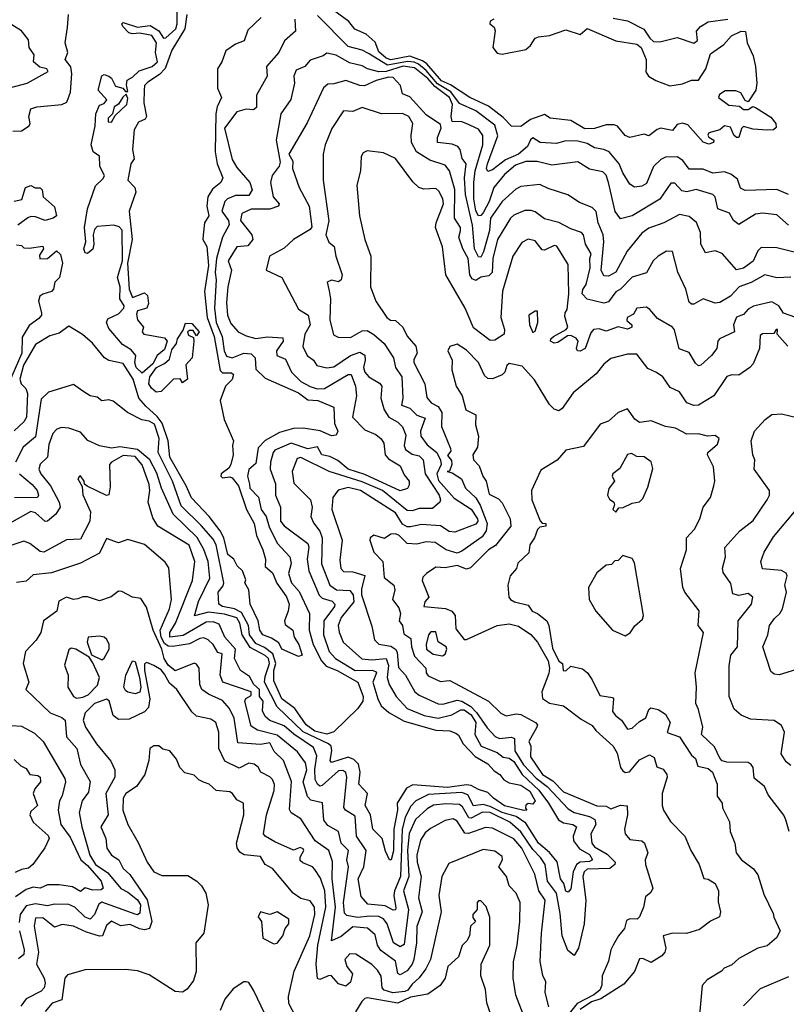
# Model space of a CAD drawing. Extents: x 1995148 to 2088947, y 769131 to 906009.
# Tile 185 of 256: x 2030708 to 2033946, y 803735 to 807893. Entities that reach past the tile are written whole.
import ezdxf

# ---------------------------------------------------------------- set-up
doc = ezdxf.new("R2010")
doc.units = 0

msp = doc.modelspace()

# ---------------------------------------------------------------- linework, layer by layer
at = {"layer": '0CON05XD'}
for points in [[(2032710, 807895), (2032695, 807887.5), (2032693.8, 807875), (2032711.7, 807861.7), (2032715.4, 807845.4), (2032706.3, 807776.3), (2032725, 807752), (2032745, 807747.8), (2032845, 807767.1), (2032865.8, 807784.2), (2032885.5, 807814.5), (2032898.9, 807821.1), (2032945, 807826.2), (2033015, 807850.6), (2033075, 807830.9), (2033105, 807855.6), (2033225, 807804.3), (2033315, 807790), (2033332, 807775), (2033354.4, 807725), (2033354.2, 807694.2), (2033352.7, 807672.7), (2033364, 807655), (2033395, 807636), (2033453.2, 807613.2), (2033507.1, 807622.9), (2033545, 807638), (2033575, 807637.5), (2033605.8, 807685), (2033625, 807748.8), (2033681.7, 807788.3), (2033714, 807825), (2033755, 807844), (2033773.3, 807843.3), (2033780, 807795), (2033805, 807740), (2033815.8, 807695), (2033821.4, 807625), (2033817.5, 807595), (2033785, 807546.7), (2033771.9, 807551.9), (2033753.6, 807583.6), (2033732.9, 807592.9), (2033687.2, 807592.8), (2033663.3, 807576.7), (2033659.2, 807565), (2033702.7, 807532.7), (2033747.5, 807527.5), (2033765, 807513.3), (2033785, 807513.8), (2033803.8, 807526.2), (2033815, 807522), (2033880.8, 807480.8), (2033901.6, 807455), (2033902.1, 807437.9), (2033892.1, 807427.9), (2033865, 807426), (2033805, 807430.9), (2033765, 807442.5), (2033756.1, 807433.9), (2033745, 807396.2), (2033735, 807396.2), (2033723.3, 807405), (2033709.3, 807439.3), (2033685, 807444.4), (2033665, 807428), (2033618.8, 807415), (2033614, 807405), (2033617.7, 807397.7), (2033640, 807385), (2033637.5, 807375), (2033618, 807368), (2033595, 807376), (2033529, 807449), (2033506.7, 807456.7), (2033485, 807450.9), (2033465, 807424.6), (2033415, 807434.4), (2033400.2, 807429.8), (2033365, 807402.5), (2033345, 807410), (2033285, 807396.2), (2033265, 807404), (2033233.1, 807443.1), (2033219.1, 807449.1), (2033185, 807449.4), (2033135, 807433.3), (2033095, 807432.9), (2033035, 807466.9), (2032947.7, 807477.7), (2032925, 807492.5), (2032865, 807472), (2032825, 807442.5), (2032785, 807444), (2032750.4, 807480.4), (2032687.7, 807527.7), (2032609.1, 807565), (2032528, 807618), (2032489.3, 807635), (2032427.1, 807707.1), (2032409.6, 807719.6), (2032355, 807738.6), (2032275, 807724.3), (2032255, 807730.8), (2032225, 807756.7), (2032208.9, 807798.9), (2032171.6, 807831.6), (2032122.8, 807852.8), (2032097.8, 807885), (2031965, 807984)], [(2030678.3, 807421.7), (2030715, 807424.3), (2030747.5, 807445), (2030752.5, 807455), (2030746.2, 807485), (2030755, 807516.7), (2030780, 807525), (2030885.7, 807534.3), (2030907.6, 807545), (2030922.7, 807587.3), (2030928.1, 807665), (2030923.5, 807693.5), (2030900, 807725), (2030911.8, 807755), (2030899.8, 807795), (2030909.6, 807860.4), (2030914.3, 807915)], [(2031727.1, 807902.9), (2031671.6, 807848.4), (2031655.6, 807804.4), (2031620, 807790), (2031578.8, 807761.2), (2031562, 807715), (2031543.1, 807685), (2031543.5, 807603.5), (2031560, 807565), (2031541.4, 807525), (2031535.6, 807495), (2031533.1, 807335), (2031542.3, 807285), (2031565.5, 807225), (2031556.9, 807205), (2031522.8, 807177.2), (2031502.7, 807145), (2031498.7, 807105), (2031506.5, 807065), (2031488.9, 807035), (2031482.7, 806982.7), (2031481.9, 806965), (2031498.6, 806935), (2031505.2, 806855), (2031488.4, 806745), (2031499.5, 806635), (2031528.7, 806555), (2031555, 806411.8), (2031565, 806401.6), (2031601.9, 806401.9), (2031611.2, 806395), (2031605.9, 806374.1), (2031576.8, 806345), (2031554, 806285), (2031571.2, 806205), (2031611.2, 806115), (2031606.7, 806095), (2031610, 806055), (2031599.2, 806015), (2031590.8, 805999.2), (2031559.2, 805975), (2031558, 805965), (2031565, 805958), (2031595, 805963.3), (2031605, 805958.5), (2031632.3, 805925), (2031665.9, 805825), (2031697.6, 805765), (2031708.5, 805715), (2031734.5, 805655), (2031746.2, 805615), (2031745, 805583.8), (2031775, 805557.1), (2031794.3, 805514.3), (2031835.3, 805455.3), (2031845.5, 805425), (2031841.5, 805395), (2031826.2, 805355), (2031828.7, 805338.7), (2031861.2, 805315), (2031866.9, 805285), (2031887.3, 805255), (2031900.7, 805209.3), (2031885, 805204.2), (2031815, 805234.2), (2031802.2, 805262.2), (2031772, 805282), (2031734.5, 805295), (2031722.1, 805315), (2031715.5, 805355), (2031680.9, 805425), (2031675.4, 805485.4), (2031658.8, 805515), (2031663, 805527), (2031648.8, 805565), (2031626.3, 805586.3), (2031612.2, 805615), (2031587.2, 805635), (2031570.2, 805705), (2031554.5, 805734.5), (2031508.4, 805795), (2031433.8, 805873.8), (2031411.6, 805925), (2031342.6, 806045), (2031335.2, 806115), (2031309.3, 806189.2), (2031288.1, 806218.1), (2031240.9, 806260.9), (2031211.4, 806295), (2031186.7, 806375), (2031145, 806440.8), (2031085, 806453.4), (2031065.5, 806465), (2031015, 806527.1), (2030973.6, 806563.6), (2030915, 806598.8), (2030875, 806570), (2030835, 806558), (2030775, 806520.8), (2030724.7, 806434.7), (2030708.6, 806375), (2030713.5, 806355), (2030733.3, 806335), (2030741.3, 806315), (2030737.1, 806215), (2030725.7, 806195), (2030685, 806156.5)], [(2031225, 806400), (2031199.6, 806425), (2031194.7, 806445.3), (2031198.8, 806475), (2031178.9, 806498.9), (2031141.9, 806521.9), (2031085, 806588.8), (2031074.3, 806615), (2031080, 806630), (2031125, 806650.8), (2031148, 806675), (2031149.2, 806685), (2031131.4, 806715), (2031132.7, 806765), (2031120.5, 806805), (2031142.3, 806875), (2031141, 807005), (2031128.6, 807018.6), (2031105, 807025.7), (2031035, 807019.3), (2031023.4, 807006.6), (2031017.7, 806985), (2031020.9, 806945), (2031016.2, 806923.8), (2030995, 806905.8), (2030985, 806908.5), (2030979.1, 806925), (2030987, 806955), (2030981.4, 807015), (2030994.2, 807095), (2031028.3, 807191.7), (2031059.5, 807220.5), (2031065.6, 807234.4), (2031046.8, 807275), (2031045, 807316.2), (2031018.9, 807335), (2031009.2, 807365), (2031027.1, 807445), (2031030, 807495), (2031045, 807532.5), (2031065, 807539.2), (2031075.8, 807555), (2031040, 807595), (2031055, 807656), (2031065, 807661.2), (2031084.1, 807654.1), (2031095.9, 807645.9), (2031112.5, 807612.5), (2031143.9, 807603.9), (2031155, 807590), (2031165, 807590), (2031158.6, 807618.6), (2031162.1, 807637.9), (2031185, 807650.9), (2031212.2, 807677.8), (2031267.5, 807695), (2031290, 807715), (2031281.9, 807755), (2031286, 807796), (2031265.8, 807825.8), (2031215, 807836.8), (2031185, 807833.6), (2031168.2, 807838.2), (2031144, 807864), (2031140, 807875), (2031145, 807881.5), (2031205, 807861.2), (2031258.9, 807868.9), (2031296.2, 807846.2), (2031315, 807815.5), (2031325, 807817.2), (2031366.7, 807855), (2031373.2, 807875), (2031372.7, 807927.3)], [(2031414.4, 807915.6), (2031405.9, 807854.1), (2031350, 807765), (2031322.3, 807687.7), (2031298.9, 807661.1), (2031249.8, 807629.8), (2031235.4, 807615), (2031233.5, 807595), (2031232.3, 807542.3), (2031244, 807485), (2031237.6, 807472.4), (2031209.7, 807460.3), (2031191.5, 807428.5), (2031184.4, 807345), (2031191.4, 807305), (2031178, 807285), (2031164.4, 807215), (2031194.2, 807185), (2031199.1, 807165), (2031170.8, 807085), (2031183.2, 806965), (2031163.6, 806865), (2031169.6, 806755), (2031185, 806720), (2031235, 806740), (2031247.8, 806727.8), (2031251.4, 806695), (2031245.5, 806674.5), (2031205.7, 806664.3), (2031200.8, 806649.2), (2031205.5, 806625), (2031230.8, 806595), (2031225.8, 806575), (2031232.5, 806565), (2031319.1, 806549.1), (2031330.8, 806535), (2031319.3, 806500.7), (2031288.1, 806475), (2031270.6, 806439.4), (2031225, 806400)], [(2033955, 807155.6), (2033905, 807176.2), (2033771.2, 807171.2), (2033751.7, 807181.7), (2033739.5, 807219.5), (2033711.3, 807241.3), (2033685, 807250), (2033635, 807245.4), (2033595, 807262.1), (2033535, 807261.9), (2033508.9, 807298.9), (2033485, 807314), (2033435, 807311.9), (2033415, 807303.1), (2033385, 807273.1), (2033355, 807202), (2033335, 807190.8), (2033305, 807185.8), (2033285, 807198.8), (2033255, 807245.8), (2033239.6, 807285), (2033197.8, 807335), (2033175, 807345.4), (2033135, 807352.1), (2033105, 807370.6), (2033065, 807379.7), (2033015, 807382.1), (2032975, 807370.7), (2032905.4, 807374.6), (2032875, 807393.6), (2032865, 807385.5), (2032852.7, 807357.3), (2032814.7, 807325), (2032759.2, 807300.8), (2032705, 807259.5), (2032685, 807252), (2032680, 807265), (2032683.8, 807283.8), (2032727.1, 807402.9), (2032715, 807447.7), (2032635, 807507.8), (2032565, 807539.1), (2032528.1, 807588.1), (2032472.7, 807622.7), (2032425, 807678), (2032392.6, 807705), (2032373.7, 807713.7), (2032345.9, 807715.9), (2032260.8, 807700.8), (2032180.4, 807750.4), (2032154, 807764), (2032095, 807779.5), (2031965, 807910.4)], [(2033215, 807900), (2033275, 807888.2), (2033343.4, 807853.4), (2033368.6, 807815), (2033385, 807801.6), (2033410.9, 807799.1), (2033485, 807818.5), (2033555, 807794), (2033571.1, 807805), (2033565.6, 807845), (2033583.3, 807865), (2033615, 807883.8), (2033698.8, 807895)], [(2030615, 807593.3), (2030740, 807625), (2030827.5, 807675), (2030822.5, 807685), (2030792.9, 807692.9), (2030766.2, 807715), (2030769.2, 807745), (2030748, 807775), (2030745, 807807.5), (2030715.7, 807845.7), (2030675, 807871.2)], [(2031870.5, 807895), (2031872.5, 807845), (2031826.2, 807803.8), (2031801.8, 807755), (2031750.6, 807695), (2031753.1, 807655), (2031707.8, 807575), (2031707.4, 807522.6), (2031695, 807512.5), (2031665, 807515.7), (2031625, 807504.3), (2031572.2, 807435), (2031605, 807303.1), (2031625, 807269.1), (2031679.4, 807205), (2031689.2, 807175), (2031675, 807151.2), (2031620, 807150), (2031585, 807136.5), (2031575, 807125.8), (2031561.6, 807085), (2031590.4, 807045), (2031592.7, 807027.3), (2031564.7, 806975.3), (2031551, 806925), (2031539.4, 806885), (2031533.9, 806825), (2031537.4, 806795), (2031530.4, 806675), (2031537.5, 806615), (2031562.4, 806555), (2031571.4, 806495), (2031581.6, 806471.6), (2031605, 806465.6), (2031655, 806484.2), (2031685, 806481.8), (2031701.8, 806465), (2031705, 806418), (2031745, 806380), (2031885, 806317.8), (2031925, 806287.2), (2031966.7, 806285), (2032035, 806256.7), (2032037.2, 806187.2), (2032052, 806155), (2032045, 806138.8), (2032025, 806135.7), (2031976.8, 806156.8), (2031905, 806168.3), (2031865, 806167.4), (2031805, 806149.6), (2031744.4, 806115.6), (2031715.2, 806084.8), (2031705, 806019.2), (2031675, 805993.3), (2031669.6, 805965), (2031678.8, 805931.2), (2031680, 805915), (2031716.4, 805876.4), (2031727.9, 805825), (2031749.1, 805795), (2031762.1, 805752.1), (2031795, 805682.5), (2031849.2, 805625), (2031853.8, 805596.2), (2031843.8, 805555), (2031856.3, 805515), (2031888.7, 805478.7), (2031932.4, 805385), (2031930.6, 805315), (2031947.7, 805255), (2031982.6, 805185), (2032002.4, 805162.4), (2032048.2, 805145), (2032136.7, 805095), (2032158.7, 805035), (2032157.2, 805015), (2032135.5, 804984.5), (2032035, 804885.2), (2032004.7, 804875.3), (2031955, 804887.9), (2031917.1, 804915), (2031870, 804985), (2031815, 805025.6), (2031781.8, 805101.8), (2031781.7, 805145), (2031790.2, 805175), (2031776.7, 805215), (2031741.7, 805241.7), (2031705, 805258.9), (2031679, 805295), (2031674.5, 805335), (2031645, 805389.6), (2031615.6, 805405.6), (2031564, 805415), (2031549.4, 805425), (2031546.4, 805475), (2031567.7, 805502.3), (2031570.5, 805515), (2031537.6, 805675), (2031525, 805698.8), (2031475, 805757.5), (2031390.4, 805840.4), (2031352.6, 805945), (2031292.5, 806065), (2031297.6, 806125), (2031276.8, 806185), (2031255, 806197.4), (2031223.2, 806203.2), (2031163.8, 806235), (2031102.7, 806282.7), (2031085, 806287.5), (2031055, 806284.2), (2031035, 806298.8), (2031005, 806304), (2030975, 806324), (2030935, 806352), (2030829.3, 806320.7), (2030799.2, 806290.8), (2030775, 806131.2), (2030722.3, 806087.7), (2030690, 806025)], [(2033955, 807025.7), (2033905, 807069.6), (2033845, 807076.2), (2033815, 807071.2), (2033745, 807028.8), (2033722.5, 807045), (2033706.2, 807076.2), (2033657.1, 807095), (2033644.6, 807144.6), (2033635, 807154.3), (2033565, 807175.5), (2033525, 807166.4), (2033505, 807170.9), (2033475, 807202.7), (2033457.8, 807202.2), (2033411.9, 807135), (2033295, 807064.4), (2033245, 807052), (2033222.6, 807082.6), (2033195.3, 807205.3), (2033185, 807236), (2033171.1, 807251.1), (2033115, 807261.9), (2033065, 807293.1), (2032955, 807279.4), (2032893.6, 807293.6), (2032845, 807294.1), (2032801.3, 807278.7), (2032755, 807240), (2032710.3, 807185), (2032691.2, 807125), (2032665, 807076.9), (2032655, 807065.6), (2032645, 807064.4), (2032635, 807086), (2032626.4, 807136.4), (2032625.5, 807205), (2032632.1, 807255), (2032663.8, 807365), (2032664.6, 807404.6), (2032645, 807431.2), (2032594.2, 807455), (2032575, 807462.3), (2032535, 807463.6), (2032530.4, 807485), (2032535.4, 807535), (2032523, 807565), (2032460.9, 807610.9), (2032431.2, 807645), (2032375, 807689.9), (2032327, 807697), (2032255, 807674.4), (2032225, 807672.6), (2032176.2, 807685), (2032155, 807698.9), (2032101.1, 807711.1), (2032045, 807743.6), (2032005, 807752), (2031989.1, 807740.9), (2031935, 807722.2), (2031912, 807695), (2031875, 807680), (2031865.7, 807655), (2031868.6, 807625), (2031853.3, 807556.7), (2031810.8, 807495), (2031790.7, 807385), (2031808.3, 807291.7), (2031803.8, 807275), (2031774.2, 807235.8), (2031767.8, 807205), (2031778.9, 807145), (2031804.3, 807115), (2031801.4, 807105), (2031765, 807092.9), (2031685, 807092.5), (2031645.8, 807075), (2031640, 807045), (2031688.5, 806985), (2031691.9, 806965), (2031671.9, 806938.1), (2031625, 806933.3), (2031588, 806875), (2031601.9, 806835), (2031586.5, 806765), (2031581.3, 806698.7), (2031586.2, 806645), (2031599.8, 806609.8), (2031630.8, 806575), (2031665, 806558.2), (2031705, 806547.5), (2031755, 806554.5), (2031819.4, 806549.4), (2031820.8, 806535), (2031792.5, 806495), (2031794.3, 806475), (2031830.1, 806460.1), (2031855.8, 806405), (2031895, 806364.8), (2031935, 806343.9), (2031964.3, 806334.2), (2031995, 806335.3), (2032095, 806395.4), (2032107.8, 806395), (2032126.6, 806345), (2032130.4, 806305), (2032112.9, 806215), (2032165, 806161.2), (2032211.9, 806141.9), (2032235, 806123.8), (2032245.6, 806105), (2032250.9, 806055), (2032265, 806038.5), (2032315, 806009.2), (2032331.7, 805971.7), (2032352.9, 805945), (2032353.2, 805926.8), (2032346.4, 805913.6), (2032315, 805903.8), (2032165, 805972.3), (2032095.5, 805995), (2032051.1, 806031.1), (2032018.3, 806048.3), (2031983.8, 806055), (2031965, 806089.2), (2031925, 806081.1), (2031855, 806105.3), (2031785, 806075.4), (2031778.2, 806065), (2031766.5, 806025), (2031766.2, 805995), (2031787.6, 805932.4), (2031788.9, 805885), (2031809.1, 805835), (2031808.9, 805775), (2031825, 805755.4), (2031925, 805680.8), (2031928.7, 805665), (2031922.4, 805615), (2031929.2, 805565), (2031972.4, 805462.4), (2031985, 805450), (2032027.8, 805437.8), (2032039.1, 805425), (2032037.5, 805415), (2031991.9, 805355), (2031991.6, 805295), (2032015, 805224.5), (2032041.8, 805195), (2032124.3, 805144.3), (2032196.1, 805146.1), (2032210.9, 805140.9), (2032214.5, 805135), (2032199.2, 805095), (2032220, 805025), (2032234.5, 804995), (2032267.4, 804967.4), (2032331.5, 804931.5), (2032465, 804892.6), (2032525, 804889.4), (2032550.3, 804880.3), (2032561.5, 804871.5), (2032580.7, 804835), (2032631.2, 804781.2), (2032685, 804750.9), (2032711.4, 804721.4), (2032736, 804705), (2032752.5, 804682.5), (2032775, 804670.6), (2032825, 804660.4), (2032862.7, 804635), (2032885.6, 804594.4), (2032875, 804580), (2032855, 804583.3), (2032845, 804576.7), (2032843.6, 804563.6), (2032850, 804555), (2032837.1, 804552.9), (2032755, 804573.8), (2032708.8, 804605), (2032685, 804630), (2032645, 804641.8), (2032615, 804658.9), (2032595, 804661.7), (2032515, 804650.2), (2032368.4, 804661.6), (2032341.7, 804648.3), (2032302.5, 804585), (2032303.9, 804555), (2032288.2, 804475), (2032286.5, 804383.5), (2032276.7, 804345), (2032270, 804345), (2032252.2, 804382.2), (2032239.1, 804435), (2032200, 804475), (2032189.1, 804535), (2032166.6, 804575), (2032176.9, 804625), (2032140.8, 804665), (2032146.2, 804715), (2032139, 804749), (2032119.3, 804769.3), (2032095, 804778.4), (2032025, 804756.9), (2032019.1, 804765), (2032025.9, 804805), (2032022.7, 804825), (2032012.5, 804835), (2031905, 804885.2), (2031795, 804990.7), (2031741.7, 805095), (2031745, 805119.6), (2031763, 805175), (2031758.3, 805195), (2031745, 805207.8), (2031681.8, 805241.8), (2031647.5, 805295), (2031638, 805345), (2031625, 805367.3), (2031572.6, 805382.6), (2031505, 805391.5), (2031445.8, 805375.8), (2031463.2, 805436.8), (2031510.4, 805535), (2031504.1, 805605), (2031486.2, 805656.2), (2031456.8, 805706.8), (2031355.6, 805805), (2031306.5, 805915), (2031287.6, 805977.6), (2031257.7, 806035), (2031205, 806077.4), (2031131.1, 806088.9), (2031095, 806084.4), (2031045, 806094), (2030995.7, 806115.7), (2030965, 806151.2), (2030915, 806168), (2030885, 806170.8), (2030865, 806164.2), (2030848.1, 806145), (2030831.5, 806098.5), (2030824.7, 806045.3), (2030793.9, 806016.1), (2030788.9, 805995), (2030797.5, 805975), (2030837.7, 805925), (2030874.6, 805855), (2030878.5, 805835), (2030860, 805805), (2030825.2, 805774.8), (2030815, 805774.6), (2030775, 805810.6), (2030755, 805815.8), (2030675, 805770.5)], [(2033985, 806909.4), (2033905, 806930), (2033838.8, 806931.2), (2033825, 806916.7), (2033805, 806873.6), (2033765, 806843.8), (2033735, 806836.7), (2033675, 806905.8), (2033645, 806917.1), (2033605, 806908.8), (2033584.6, 806945), (2033583.6, 806995), (2033566.4, 807036.4), (2033535, 807061.4), (2033495, 807070), (2033428, 807035), (2033365, 807012.2), (2033335, 806992.2), (2033274.1, 806915.9), (2033225, 806827.3), (2033195, 806809.5), (2033175, 806811.1), (2033163.5, 806835), (2033174.6, 806955), (2033172.2, 806985), (2033151.1, 807035), (2033142.8, 807082.8), (2033125, 807100), (2033071.7, 807121.7), (2033023, 807153), (2032939.8, 807179.8), (2032905, 807197.5), (2032825, 807189.2), (2032802.7, 807177.3), (2032745, 807125.4), (2032696.1, 807055), (2032692.4, 807002.4), (2032666.9, 806913.1), (2032655, 806890.6), (2032645, 806892.2), (2032629.1, 806925), (2032620.5, 807025), (2032590.3, 807155), (2032586.5, 807225), (2032592.9, 807285), (2032577.3, 807307.3), (2032567.5, 807345), (2032558, 807358), (2032535, 807367.5), (2032472.7, 807375), (2032472, 807395), (2032487.9, 807435), (2032485, 807450.8), (2032425, 807492), (2032355, 807568), (2032325, 807580), (2032316.7, 807615), (2032285, 807648.9), (2032265, 807649.8), (2032213.3, 807636.7), (2032163.7, 807613.7), (2032145, 807614.8), (2032085, 807635.8), (2032035, 807622.2)], [(2032035, 807622.2), (2032009.1, 807620.9), (2031991.4, 807605), (2031922.2, 807457.8), (2031844.7, 807325.3), (2031861.3, 807295), (2031860.5, 807265), (2031888.5, 807185), (2031929.8, 807105), (2031942.3, 807017.7), (2031935, 807006.7), (2031864.6, 806965.4), (2031825, 806928.5), (2031762.9, 806895), (2031748.8, 806835), (2031815.7, 806805), (2031885, 806670), (2031926.4, 806645), (2031935.3, 806605), (2031912.7, 806565), (2031903.6, 806513.6), (2031922, 806475), (2031949.2, 806455), (2031962.8, 806432.8), (2032005, 806422.5), (2032035, 806427.1), (2032104.4, 806474.4), (2032145, 806489.1), (2032165, 806476.9), (2032167.6, 806455), (2032160.4, 806425), (2032166.2, 806405), (2032182.2, 806385), (2032228.2, 806358.2), (2032237.8, 806345), (2032233.5, 806295), (2032247.1, 806245), (2032266.7, 806215), (2032305, 806193.5), (2032324, 806174), (2032338.2, 806138.2), (2032332.3, 806095), (2032337.5, 806077.5), (2032365, 806058.1), (2032395, 806051.9), (2032411.9, 806035), (2032419.7, 805975), (2032478.8, 805885), (2032485.7, 805865), (2032482.9, 805855), (2032451.5, 805828.5), (2032395, 805829.6), (2032365, 805818.5), (2032345, 805820.7), (2032240.7, 805905), (2032155, 805941.8), (2032015, 805985.7), (2031895, 806044.6), (2031879.7, 806040.3), (2031858.1, 805985), (2031865.3, 805935.3), (2031935.9, 805865), (2031943.8, 805835), (2031937.2, 805795), (2031948.4, 805768.4), (2031975, 805733.3), (2031984.8, 805705), (2031982.9, 805595), (2032017.7, 805505), (2032045.7, 805485.7), (2032102.9, 805482.9), (2032116.7, 805465), (2032119.1, 805435), (2032065, 805368.1), (2032052.9, 805335), (2032056.9, 805306.9), (2032074.1, 805264.1), (2032153.4, 805193.4), (2032195, 805190), (2032255.2, 805195.2), (2032266.2, 805166.2), (2032260.4, 805115), (2032267.9, 805085), (2032298.5, 805035), (2032344.4, 804985), (2032416, 804955), (2032475, 804943.4), (2032532.9, 804957.1), (2032571.7, 804978.3), (2032585, 804978.4), (2032615, 804957), (2032634.3, 804925), (2032630.7, 804875), (2032657.5, 804825), (2032725, 804798.5), (2032749.2, 804779.2), (2032775, 804774.7), (2032795, 804760.8), (2032830.6, 804705), (2032900.1, 804640.1), (2032941.7, 804585), (2032984.1, 804514.1), (2033005, 804500.8), (2033044.7, 804494.7), (2033060, 804485), (2033044.8, 804445), (2033047, 804425), (2033072.3, 804392.3), (2033115, 804368.3), (2033126.8, 804345), (2033115, 804338.1), (2033075, 804334.8), (2033060.2, 804325), (2033045.5, 804295), (2033035, 804223.1), (2033025, 804208.6), (2033015, 804212.5), (2033005.4, 804245), (2032992.3, 804265), (2032977.3, 804337.3), (2032945, 804376.4), (2032899.4, 804415), (2032845, 804500), (2032805, 804528.5), (2032745, 804545.8), (2032695, 804571), (2032665, 804579.2), (2032625, 804572.6), (2032599.9, 804619.9), (2032575, 804629.4), (2032435, 804621), (2032381.1, 804595), (2032359, 804571), (2032336, 804524), (2032322.8, 804475), (2032316.5, 804275), (2032290.2, 804215), (2032287.7, 804195), (2032297, 804143), (2032295, 804133.8), (2032285, 804132.9), (2032251.1, 804151.1), (2032177.9, 804157.9), (2032150.6, 804190.6), (2032136.9, 804265), (2032162, 804315), (2032171.5, 804385), (2032130.4, 804445), (2032125, 804530), (2032084.6, 804554.6), (2032076.7, 804566.7), (2032089.6, 804695), (2032085, 804714), (2032073, 804723), (2032055, 804721.3), (2031985, 804659.1), (2031975, 804656.8), (2031965, 804664.6), (2031956.5, 804685), (2031955, 804726.2), (2031962.7, 804785), (2031949.4, 804819.4), (2031865.4, 804875.4), (2031825, 804911.4), (2031764, 804934), (2031745, 804950.8), (2031733.9, 804975), (2031735.8, 805015), (2031720.6, 805035), (2031720.8, 805065), (2031696.7, 805085), (2031678.8, 805118.8), (2031640.4, 805145), (2031615.4, 805195), (2031619.3, 805235), (2031573.7, 805285), (2031550.4, 805340.4), (2031525, 805350.5), (2031495, 805348.7), (2031397.7, 805292.3), (2031341.9, 805285), (2031342.5, 805305), (2031366.5, 805345), (2031437.1, 805525), (2031447.2, 805605), (2031424.3, 805674.2), (2031291.4, 805755), (2031270.2, 805790.2), (2031250, 805855), (2031257.5, 805905), (2031255, 805930.8), (2031225, 806013.1), (2031195, 806048.1), (2031145, 806053.1), (2031095.3, 806025), (2031087.5, 806015), (2031090.1, 805919.9), (2031083.9, 805886.1), (2031075, 805884), (2030993, 805923), (2030981.7, 805931.7), (2030980, 805945), (2030965, 805966.7), (2030960, 805965), (2030954.1, 805954.1), (2030971.7, 805921.7), (2030973.9, 805886.1), (2031007.2, 805815), (2031004.5, 805775), (2030965, 805700), (2030905, 805696.5), (2030810, 805645), (2030795, 805647.1), (2030751.2, 805681.2), (2030725, 805690.6), (2030615.7, 805654.3)], [(2031095, 807460), (2031111.2, 807488.8), (2031161.1, 807535), (2031165, 807560), (2031158.3, 807578.3), (2031143.6, 807566.4), (2031125, 807536.2), (2031107.5, 807525), (2031100, 807495), (2031082.1, 807477.9), (2031081.5, 807461.5), (2031095, 807460)], [(2033964.5, 806805.5), (2033905, 806802.5), (2033855, 806815.4), (2033796.5, 806783.5), (2033746.7, 806765), (2033710, 806725), (2033665, 806699.4), (2033645, 806695.7), (2033595, 806713.8), (2033555, 806691.2), (2033545, 806691.2), (2033535, 806700), (2033521.1, 806755), (2033487.5, 806827.5), (2033465, 806913.8), (2033440, 806915), (2033405, 806894.2), (2033383.1, 806875), (2033355.6, 806824.4), (2033295, 806805.8), (2033245.7, 806755), (2033225, 806744.4), (2033195, 806701.8), (2033175, 806696.2), (2033105, 806712.9), (2033083.2, 806735), (2033086.4, 806753.6), (2033100, 806775), (2033117.3, 806845), (2033115.2, 806884.7), (2033121.2, 806905), (2033097.3, 806945), (2033088.8, 806985), (2033080, 806995), (2033035, 807009.5), (2032985, 807036.9), (2032925, 807051.9), (2032885, 807081.5), (2032867.5, 807087.5), (2032842, 807088), (2032795, 807068.2), (2032780.3, 807055), (2032725.7, 806964.3), (2032705.9, 806885), (2032702.9, 806825), (2032688.9, 806811.1), (2032655, 806806.2), (2032635, 806792), (2032618.8, 806798.8), (2032609.1, 806815), (2032602.5, 806885), (2032580, 806925), (2032562, 806975), (2032569.2, 807000.8), (2032569.2, 807015), (2032544.3, 807055), (2032546, 807176), (2032522.5, 807255), (2032505, 807279.4), (2032439.8, 807299.8), (2032384.3, 807335), (2032363.1, 807375), (2032360.6, 807405), (2032368.6, 807455), (2032351.8, 807485), (2032325, 807496.4), (2032235.4, 807495.4), (2032155, 807522), (2032115, 807505.8), (2032075, 807508), (2032025.8, 807434.2), (2031997.5, 807365), (2031990, 807325), (2031989.4, 807215), (2032013.3, 807043.3), (2032000.3, 806985), (2032013.4, 806953.4), (2032036.5, 806935), (2032042.5, 806895), (2032070, 806815), (2032065.8, 806794.2), (2032055, 806786.7), (2032025, 806792.5), (2032006.7, 806785), (2032015, 806747.5), (2032020, 806715), (2032017.5, 806625), (2032032.8, 806562.8), (2032052.6, 806552.6), (2032105, 806550.8), (2032155, 806578.5), (2032175, 806580.5), (2032204.1, 806564.1), (2032247.1, 806525), (2032287.1, 806465), (2032295.7, 806425), (2032322.5, 806385), (2032325.7, 806295), (2032320, 806265), (2032355, 806253.3), (2032385, 806223.6), (2032420.3, 806210.3), (2032401.2, 806155), (2032401.5, 806135), (2032428.4, 806098.4), (2032469.6, 806065), (2032485, 806033.5), (2032487.7, 806015), (2032469.7, 805975), (2032477, 805947), (2032543.1, 805873.1), (2032615, 805825.4), (2032641.1, 805785), (2032643.2, 805775), (2032635, 805762.1), (2032545, 805729.6), (2032522.1, 805732.1), (2032485, 805756), (2032405, 805762), (2032357.9, 805752.1), (2032345, 805751.8), (2032325, 805763.2), (2032295, 805810), (2032147.1, 805905), (2032095, 805917.9), (2032053, 805907), (2032030, 805875), (2032026, 805825), (2032069.4, 805695), (2032059.7, 805610.3), (2032063.6, 805575), (2032075, 805563.3), (2032115, 805561.9), (2032166.1, 805546.1), (2032151.6, 805488.4), (2032151.9, 805465), (2032195, 805332.5), (2032206, 805275), (2032225, 805255.8), (2032275, 805247.6), (2032295.4, 805235.4), (2032301.7, 805221.7), (2032307.7, 805157.7), (2032337.5, 805125), (2032376.2, 805055), (2032395, 805040), (2032475, 805003.9), (2032495, 805003.3), (2032555, 805019), (2032575, 805014.8), (2032613.1, 804993.1), (2032636.9, 804966.9), (2032682, 804902), (2032715.9, 804865.8), (2032735, 804857.9), (2032785, 804862.9), (2032798, 804858), (2032798.8, 804805), (2032835, 804747), (2032889.7, 804689.7), (2032935.3, 804655), (2033025, 804560), (2033050, 804545), (2033115, 804528.1), (2033136.3, 804515), (2033141.6, 804495), (2033120, 804455), (2033123.6, 804415), (2033135, 804399.5), (2033188.7, 804368.7), (2033223.5, 804335), (2033221.8, 804325), (2033200.8, 804309.2), (2033105, 804305.6), (2033091.5, 804295), (2033086.5, 804275), (2033099.6, 804175), (2033092.3, 804075), (2033067.3, 803972.7), (2033049.3, 803940.7), (2033022.3, 803962.3), (2032998.5, 804025), (2032990.8, 804119.2), (2032975.2, 804205), (2032937.3, 804255), (2032926.9, 804325), (2032908, 804355), (2032875, 804388.4), (2032825, 804464.1), (2032778.2, 804505), (2032695, 804545.7), (2032663.1, 804546.9), (2032615, 804521.7), (2032605, 804523), (2032578.4, 804568.4), (2032565, 804578.9), (2032507.7, 804582.3), (2032455, 804575.8), (2032428.8, 804561.2), (2032379.7, 804515), (2032352.9, 804457.1), (2032345.2, 804385), (2032351.3, 804275), (2032328.3, 804215), (2032350, 804135), (2032331.8, 803988.2), (2032315, 803978.1), (2032286.9, 803995), (2032260, 804075), (2032245, 804096), (2032225, 804105.8), (2032186.8, 804106.8), (2032135, 804102), (2032090.1, 804110.1), (2032079.4, 804119.4), (2032075.6, 804165), (2032096.7, 804315), (2032089.5, 804345), (2032096.2, 804385), (2032066.2, 804416.2), (2032055, 804464.4), (2032010, 804490), (2031992.2, 804512.2), (2031986.4, 804586.4), (2031937.4, 804597.4), (2031923, 804613), (2031905.8, 804675), (2031921.1, 804725), (2031915.2, 804755.2), (2031881.8, 804801.8), (2031795, 804871.9), (2031712.6, 804892.6), (2031685, 804909.1), (2031658.4, 805015), (2031663.4, 805026.6), (2031685, 805039.7), (2031685.5, 805055), (2031565.7, 805095), (2031554.6, 805125), (2031562.5, 805215), (2031545, 805221.2), (2031525.7, 805255), (2031503.6, 805273.6), (2031485, 805282.9), (2031469.4, 805279.4), (2031425, 805257.2), (2031354.4, 805245.6), (2031335, 805247), (2031319.2, 805259.2), (2031305.8, 805285), (2031301, 805315), (2031340.6, 805405), (2031348.8, 805445), (2031338.4, 805578.4), (2031321.9, 805601.9), (2031235, 805676.7), (2031165, 805698), (2031125, 805684), (2031075, 805702), (2031045, 805640.8), (2030965, 805598.2), (2030842.6, 805557.4), (2030765, 805548.6), (2030735, 805522), (2030695, 805516)], [(2033985.7, 806635), (2033933.6, 806653.6), (2033914, 806685), (2033885, 806701.4), (2033806.4, 806683.6), (2033785, 806670.8), (2033765, 806648), (2033735, 806637.5), (2033722, 806605), (2033726.2, 806575), (2033663.8, 806545), (2033656, 806535), (2033652, 806505), (2033630, 806475), (2033585, 806433.8), (2033575, 806431.2), (2033562, 806442), (2033535, 806487.5), (2033493.8, 806503.8), (2033473.1, 806583.1), (2033465, 806594.5), (2033401.2, 806631.2), (2033369.5, 806669.5), (2033355, 806678.8), (2033313.8, 806675), (2033300, 806650), (2033273.3, 806635), (2033272.5, 806622.5), (2033292.5, 806605), (2033292.5, 806595), (2033285, 806590), (2033275, 806586.7), (2033235, 806596.2), (2033185, 806578), (2033155, 806588.1), (2033131.2, 806585), (2033119.7, 806570.3), (2033095.7, 806505), (2033075, 806493.6), (2033064, 806495), (2033060, 806505), (2033066.2, 806536.2), (2033057.6, 806547.6), (2033035, 806558.9), (2033021.5, 806558.5), (2032980.7, 806529.3), (2032965, 806527.8), (2032950, 806535), (2032951.1, 806545), (2032961.9, 806555), (2033015.8, 806584.2), (2033023.3, 806595), (2033010.8, 806639.2), (2033011.2, 806655), (2033020.7, 806669.3), (2033026.8, 806735), (2033025, 806860), (2032976.4, 806936.4), (2032965, 806939.1), (2032925, 806919.2), (2032915, 806920.8), (2032885, 806958.6), (2032855, 806965.7), (2032828, 806952), (2032791.1, 806895), (2032746.5, 806746.5), (2032739.7, 806635), (2032756.1, 806585), (2032754.4, 806565.6), (2032715, 806539.2), (2032695, 806538), (2032625, 806591.9), (2032589.7, 806675), (2032507.9, 806815), (2032493.6, 806933.7), (2032463.9, 807015), (2032466.2, 807035), (2032497.6, 807115), (2032495, 807136), (2032478.6, 807168.6), (2032465, 807179.6), (2032415, 807177.3), (2032393.3, 807185), (2032368.7, 807208.7), (2032295, 807307.5), (2032245, 807331.2), (2032175, 807339.2), (2032158.8, 807331.2), (2032150, 807315), (2032146.9, 807255), (2032131.4, 807195), (2032143.1, 807065), (2032165.7, 806965), (2032190.8, 806895), (2032188.8, 806765), (2032212.2, 806705), (2032258.9, 806635), (2032274.2, 806624.2), (2032295, 806623.1), (2032326.2, 806595), (2032345, 806556.7), (2032381.2, 806515), (2032386.2, 806485), (2032372.3, 806457.7), (2032373.1, 806445), (2032418.7, 806355), (2032427.3, 806297.3), (2032445.3, 806275.3), (2032475, 806259.5), (2032491.2, 806235), (2032489.6, 806175), (2032527.9, 806082.1), (2032528.3, 806071.7), (2032515, 806053.3), (2032531.1, 806031.1), (2032533.5, 806015), (2032523.6, 805986.4), (2032513.3, 805985), (2032535, 805980), (2032574.4, 805954.4), (2032590.8, 805915), (2032634.4, 805874.4), (2032652.7, 805842.7), (2032681.8, 805765), (2032678.5, 805735), (2032660.4, 805709.6), (2032575, 805648.3), (2032555, 805640.3), (2032509.2, 805655), (2032462.5, 805685), (2032425, 805688.2), (2032385, 805678.2), (2032345, 805680.9), (2032310, 805715), (2032295, 805721.9), (2032275, 805720), (2032248, 805702), (2032204, 805716), (2032187.5, 805705), (2032186.7, 805695), (2032204.2, 805645), (2032241.4, 805605), (2032246.9, 805536.9), (2032287.5, 805505), (2032292.5, 805485), (2032282.5, 805445), (2032309.5, 805409.5), (2032316, 805385), (2032310, 805355), (2032324.4, 805334.4), (2032330.3, 805300.3), (2032359.5, 805279.5), (2032362.3, 805245), (2032375.4, 805205), (2032423.6, 805155), (2032424.1, 805135), (2032432.8, 805122.8), (2032485, 805098.9), (2032509.2, 805100.8)], [(2030685, 807126.7), (2030716.4, 807133.6), (2030732.5, 807185), (2030755, 807192.5), (2030773, 807183), (2030795, 807182.5), (2030802.5, 807175), (2030807.5, 807145), (2030855, 807102.5), (2030864, 807065), (2030850, 807055), (2030815, 807045.6), (2030775, 807060), (2030755, 807062.5), (2030743, 807057), (2030700, 807025)], [(2030695, 806942.5), (2030715, 806940), (2030725, 806930), (2030748.3, 806928.3), (2030806.3, 806936.3), (2030808.1, 806925), (2030791.2, 806898.8), (2030793.5, 806883.5), (2030825, 806884), (2030862.9, 806917.1), (2030880.9, 806900.9), (2030888.2, 806865), (2030876.4, 806805), (2030855.8, 806785), (2030851.4, 806755), (2030842.5, 806745), (2030805, 806734.4), (2030792.9, 806725), (2030788, 806705), (2030800, 806655), (2030799.4, 806645), (2030788.1, 806631.9), (2030748.5, 806601.5), (2030718, 806552), (2030717.1, 806485), (2030661.3, 806355)], [(2032875, 806572.5), (2032885, 806577.5), (2032895.6, 806615), (2032895, 806662.5), (2032885, 806662.5), (2032857.5, 806645), (2032861.2, 806605), (2032875, 806572.5)], [(2031285, 806320), (2031265, 806337.5), (2031253.3, 806355), (2031257.5, 806385), (2031285.5, 806424.5), (2031319.4, 806440.6), (2031340.3, 806459.7), (2031351.1, 806498.9), (2031370, 806525), (2031374.2, 806545.8), (2031398, 806582), (2031408.3, 806611.7), (2031435, 806610), (2031465.7, 806574.3), (2031455, 806557.5), (2031440, 806580), (2031425, 806581.2), (2031416.7, 806575), (2031420.3, 806560.3), (2031441.7, 806551.7), (2031443.8, 806535), (2031436.7, 806465), (2031410, 806435), (2031416.7, 806375), (2031395, 806360), (2031386.2, 806376.2), (2031357.5, 806375), (2031305, 806323.3), (2031285, 806320)], [(2033951.4, 806515), (2033906.7, 806565), (2033908.8, 806585), (2033902.5, 806585), (2033892.3, 806567.7), (2033845, 806567.1), (2033835, 806560), (2033832.7, 806505), (2033805, 806440), (2033792, 806425), (2033745, 806392.5), (2033715, 806392.9), (2033695, 806385.8), (2033640, 806305), (2033575, 806265.6), (2033555, 806264.4), (2033525, 806275.8), (2033495, 806321.2), (2033455, 806340), (2033424.2, 806385), (2033397, 806403)], [(2033397, 806403), (2033360.3, 806420.3), (2033315, 806480), (2033275, 806480.5), (2033205, 806462.2), (2033175, 806438.5), (2033142.1, 806397.9), (2033045, 806318), (2032998.8, 806251.2), (2032985, 806241.2), (2032965, 806248.8), (2032945, 806268.8), (2032881.8, 806371.8), (2032830, 806430), (2032775, 806440.8), (2032765, 806433.3), (2032756.2, 806405), (2032745, 806393.8), (2032705, 806376.9), (2032685, 806377.5), (2032671.1, 806391.1), (2032645, 806446), (2032595, 806497.5), (2032555, 806522.5), (2032525, 806512.5), (2032516.7, 806495), (2032534, 806455), (2032533.5, 806415), (2032550.8, 806345), (2032576.9, 806305), (2032591.5, 806245), (2032634, 806225), (2032632.9, 806182.9), (2032645.7, 806134.3), (2032641.4, 806088.6), (2032621.5, 806055), (2032624.6, 806035), (2032648.4, 806008.4), (2032663.6, 805965), (2032677.8, 805945), (2032690.1, 805890.1), (2032730, 805870), (2032745, 805852.7), (2032779.6, 805785), (2032782.2, 805755), (2032716.8, 805673.2), (2032687.5, 805655), (2032612, 805578), (2032595, 805573.3), (2032555, 805588.9), (2032505, 805577.9), (2032465, 805580.5), (2032425.8, 805555), (2032411.2, 805538.8), (2032407.8, 805525), (2032436.2, 805455), (2032418.6, 805435), (2032414.2, 805415), (2032506.5, 805406.5), (2032532.5, 805395), (2032546.4, 805376.4), (2032550.3, 805320.3), (2032585, 805276.2), (2032595, 805276), (2032725, 805334.8), (2032775, 805342.3), (2032815, 805332.2), (2032866.7, 805296.7), (2032895.1, 805265.1), (2032939.8, 805185), (2032946.1, 805155), (2032942.8, 805132.8), (2032912.4, 805055), (2032916.2, 805026.2), (2032945, 805006.5), (2033005, 804995.5), (2033078.6, 804938.6), (2033125, 804913.1), (2033140.8, 804890.8), (2033215, 804824.7), (2033231.9, 804795), (2033245.2, 804735.2), (2033255, 804720.9), (2033265, 804714.5), (2033283.1, 804716.9), (2033325, 804768), (2033368, 804788), (2033386.9, 804776.9), (2033398.3, 804738.3), (2033425, 804728.1), (2033441.1, 804705), (2033442.9, 804695), (2033421.4, 804625), (2033420.6, 804575), (2033426.9, 804555), (2033456.7, 804506.7), (2033517.5, 804445), (2033542, 804385), (2033577.8, 804325), (2033596.7, 804266.7), (2033615, 804263.8), (2033645, 804245.7), (2033659.4, 804215), (2033657.7, 804167.7), (2033668, 804125), (2033663.3, 804105), (2033625, 804086.2), (2033578.9, 804051.1), (2033523.7, 804033.7), (2033465.4, 804035.4), (2033425.7, 804025), (2033437.1, 803972.9), (2033432.9, 803955), (2033420, 803940), (2033375, 803911.5), (2033339.2, 803929.2), (2033325, 803927.5), (2033305, 803873.8), (2033259.9, 803820.1), (2033162.4, 803757.6), (2033123.1, 803745), (2033075, 803712.9)], [(2033958, 804465), (2033943.8, 804513.8), (2033934.5, 804534.5), (2033869.1, 804619.1), (2033854, 804655), (2033810.3, 804690.3), (2033806, 804735), (2033797.7, 804747.7), (2033785, 804756.2), (2033695, 804758), (2033675, 804764), (2033664.4, 804774.4), (2033643, 804823), (2033587.5, 804875), (2033592.5, 804905), (2033575, 804980), (2033563.3, 805005), (2033566.7, 805075), (2033561.2, 805135), (2033595.6, 805305), (2033574, 805335), (2033577.2, 805397.2), (2033517.1, 805475), (2033508.1, 805495), (2033498.6, 805575), (2033524, 805655), (2033524.2, 805705), (2033558.3, 805741.7), (2033580, 805785), (2033593.8, 805835), (2033626, 805875), (2033640, 805925), (2033643.8, 805945), (2033638.1, 806005), (2033612.5, 806055), (2033614.5, 806065.5), (2033655, 806100), (2033661.4, 806125), (2033645, 806137.5), (2033612.5, 806135), (2033575, 806144.5), (2033525, 806142.9), (2033478, 806168), (2033435, 806175.8), (2033375, 806198.8), (2033325, 806192.5), (2033305.7, 806205.7), (2033275, 806250), (2033235.9, 806234.1), (2033195, 806198), (2033160, 806185), (2033089.1, 806090.9), (2033015, 806075.8), (2032977.3, 806032.7), (2032909.3, 805990.7), (2032870, 805905), (2032870.6, 805865), (2032906.2, 805776.2), (2032915, 805767.5), (2032930, 805765), (2032930, 805755), (2032905, 805750), (2032895, 805740), (2032882.5, 805705), (2032862.9, 805675), (2032858.3, 805641.7), (2032811.7, 805598.3), (2032806.2, 805575), (2032780, 805545), (2032768.8, 805505), (2032773.8, 805455), (2032781.2, 805445), (2032797.5, 805435), (2032855, 805420), (2032872.5, 805395), (2032895, 805386.2), (2032934.3, 805354.3), (2032942.5, 805335), (2032958.6, 805238.6), (2032985, 805183.8), (2033000, 805175), (2033003.8, 805145), (2033015, 805144), (2033035, 805163.3), (2033085, 805152.5), (2033106, 805135), (2033125.8, 805105.8), (2033158.6, 805038.6), (2033211.2, 805031.2), (2033215.7, 805025), (2033212.2, 804972.2), (2033225, 804953.8), (2033250, 804935), (2033275, 804897.5), (2033295, 804901.2), (2033325, 804930), (2033352.5, 804945), (2033365, 804980), (2033373.3, 804986.7), (2033405, 804980.8), (2033435, 804960), (2033455.5, 804925), (2033442.7, 804882.7), (2033494.8, 804864.8), (2033545, 804786.7), (2033562.7, 804772.7), (2033571.5, 804741.5), (2033615, 804731.4), (2033634.2, 804715), (2033653.8, 804665), (2033654.2, 804614.2), (2033674, 804585), (2033676.2, 804565), (2033705.7, 804505.7), (2033708, 804465), (2033727.5, 804415), (2033734, 804375), (2033756.7, 804345), (2033807.7, 804307.7), (2033825, 804282.5), (2033850.5, 804200.5), (2033890.7, 804119.3), (2033892.7, 804102.7), (2033920, 804045), (2033903.9, 804016.1), (2033865, 803981.4), (2033825, 803972.9), (2033745, 803928), (2033715, 803902.5), (2033682.5, 803887.5), (2033672.5, 803875), (2033611.7, 803838.3), (2033590, 803815), (2033578, 803675)], [(2033964.3, 804744.3), (2033945, 804758.8), (2033923.2, 804793.2), (2033938.2, 804885), (2033925, 804913.1), (2033895, 804934), (2033795, 804938.8), (2033755, 804956.2), (2033725, 804981.2), (2033704.3, 805035), (2033704.5, 805165), (2033711.1, 805208.9), (2033739.4, 805245), (2033742.7, 805355), (2033798, 805425), (2033803.9, 805453.9), (2033785, 805469.4), (2033745, 805461.9), (2033719.2, 805469.2), (2033711.7, 805511.7), (2033678.8, 805558.8), (2033676.4, 805576.4), (2033688.6, 805625), (2033685.7, 805664.3), (2033750, 805735), (2033805, 805778), (2033864.2, 805865), (2033874, 805885), (2033874.2, 805905), (2033810, 805995), (2033812, 806035), (2033804.2, 806055), (2033797.1, 806115), (2033811.4, 806155), (2033855.8, 806205), (2033885, 806225.5), (2033925, 806229.2), (2033995, 806212)], [(2033225, 805813.3), (2033238.3, 805831.7), (2033257, 805833), (2033295, 805852), (2033325, 805857.5), (2033339.5, 805870.5), (2033360.5, 805919.5), (2033381.7, 805998.3), (2033375.5, 806025.5), (2033345, 806046.7), (2033315, 806049.2), (2033291.7, 806061.7), (2033275, 806057.5), (2033242, 805998), (2033213.3, 805975), (2033210, 805965), (2033220, 805945), (2033196, 805914), (2033190.9, 805885), (2033198.5, 805868.5), (2033216.7, 805855), (2033220, 805845), (2033212.5, 805825), (2033225, 805813.3)], [(2030706.8, 805975), (2030760.9, 805930.9), (2030782.1, 805905), (2030786.8, 805885), (2030782.9, 805875), (2030685.5, 805874.5)], [(2033985, 805147.5), (2033915, 805126.7), (2033895, 805130), (2033880, 805140), (2033846.5, 805245), (2033866.9, 805295), (2033874.4, 805335), (2033895.4, 805365), (2033918.2, 805385), (2033930, 805405), (2033946, 805475), (2033940, 805505), (2033949.4, 805545), (2033945, 805556), (2033925, 805567.5), (2033844.4, 805574.4), (2033838.6, 805605), (2033852, 805645), (2033890.9, 805709.1), (2033980, 805815)], [(2033265, 805291.2), (2033285.9, 805304.1), (2033306.1, 805333.9), (2033338.8, 805361.2), (2033342.5, 805377.5), (2033305, 805600), (2033295, 805617.5), (2033255, 805630), (2033235, 805610), (2033221.7, 805608.3), (2033207, 805593), (2033185, 805590), (2033145, 805557.5), (2033110, 805495), (2033113.3, 805445), (2033140.9, 805395), (2033211.9, 805315), (2033265, 805291.2)], [(2032942.5, 803725), (2032927.1, 803785), (2032929.4, 803829.4), (2032916.9, 803856.9), (2032905.5, 803915.5), (2032911.5, 804035), (2032927.8, 804175), (2032900.6, 804215), (2032883.8, 804285), (2032828.6, 804395), (2032795, 804433.7), (2032705, 804479.5), (2032675, 804481.8), (2032603.6, 804456.4), (2032587.2, 804457.2), (2032555, 804508.9), (2032538.1, 804518.1), (2032505, 804510.8), (2032443.1, 804476.9), (2032420.5, 804459.5), (2032401, 804429), (2032385.7, 804365), (2032386.6, 804335), (2032403.4, 804275), (2032392.8, 804185), (2032408.4, 804125), (2032385, 804063.3), (2032384.2, 803995), (2032371.9, 803925), (2032365.9, 803905), (2032345, 803876.2), (2032315, 803859.4), (2032305.6, 803865.6), (2032295, 803917.3), (2032232.9, 803962.9), (2032219.1, 803985), (2032208.7, 804028.7), (2032176.7, 804056.7), (2032115, 804061.8), (2032065, 804021.1), (2032025, 804003.3), (2032041.1, 804145), (2032028.1, 804265), (2032028.5, 804338.5), (2032013.1, 804385), (2031955.9, 804425.9), (2031895, 804518.5), (2031855, 804544.3), (2031847.3, 804557.3), (2031855.5, 804675.5), (2031822.2, 804765), (2031782.3, 804802.3), (2031765, 804839.3), (2031725, 804831.9), (2031629.7, 804839.7), (2031614.1, 804944.1), (2031594, 804985), (2031565, 805017.9), (2031504.8, 805044.8), (2031477.8, 805065), (2031469.1, 805085), (2031466.5, 805155), (2031455, 805171.9), (2031445, 805175.6), (2031365, 805143.1), (2031335, 805167.4), (2031317.6, 805195), (2031308.2, 805235), (2031272.1, 805315), (2031242.9, 805412.9), (2031219.3, 805449.3), (2031185, 805453.8), (2031138.7, 805478.7), (2031125, 805480), (2031094.7, 805455.3), (2031045, 805438.6), (2030995, 805455.5), (2030975, 805456.1), (2030953.2, 805446.8), (2030935, 805444.4), (2030905, 805454.4), (2030873.1, 805436.9), (2030864.3, 805395.7), (2030808, 805355), (2030796.9, 805305), (2030776.9, 805273.1), (2030732.5, 805225), (2030723.3, 805175), (2030746.7, 805095), (2030733.8, 805065), (2030836.1, 804966.1), (2030886.4, 804946.4), (2030899.5, 804935), (2030905.6, 804865), (2030949.5, 804815), (2030965, 804747.5), (2031006.2, 804676.2), (2030998.9, 804631.1), (2030971.2, 804595), (2030959.2, 804545), (2030970, 804485), (2031004.8, 804365), (2031028, 804325), (2031080.1, 804290.1), (2031135, 804224.7), (2031165, 804209.2), (2031205, 804176.6), (2031217.8, 804155), (2031215, 804119.5), (2031205, 804113.1), (2031195, 804115.3), (2031055, 804165.9), (2031042, 804158), (2031023.9, 804115), (2031005, 804094.6), (2030985, 804102.9), (2030940.8, 804145), (2030915, 804156.9), (2030855, 804158.2), (2030825, 804151.2), (2030775, 804160), (2030735, 804150.8), (2030710.4, 804115), (2030705, 804080)], [(2031055, 805190), (2031065, 805196.2), (2031085.6, 805235), (2031085.7, 805255), (2031075.7, 805275.7), (2031065, 805286), (2031045, 805290), (2030997.5, 805285), (2030992.9, 805265), (2031011.2, 805211.2), (2031055, 805190)], [(2032493.5, 805206.5), (2032505, 805214.2), (2032512.2, 805235), (2032509.2, 805245), (2032475, 805266.2), (2032465, 805307.5), (2032445, 805307.8), (2032433.9, 805295), (2032424.1, 805255), (2032426.1, 805235), (2032454.3, 805214.3), (2032493.5, 805206.5)], [(2030948.5, 805028.5), (2030975, 805032.2), (2030997.5, 805042.5), (2031037, 805083), (2031044.5, 805115), (2031017.3, 805177.3), (2031000.7, 805200.7), (2030945.4, 805235.4), (2030925, 805239.2), (2030915, 805232.5), (2030897.7, 805167.7), (2030912, 805125), (2030910.6, 805075), (2030934.6, 805034.6), (2030948.5, 805028.5)], [(2032841.8, 803675), (2032803.7, 803773.7), (2032791.5, 803845), (2032793.3, 803915), (2032808.8, 803985), (2032820.4, 804085), (2032820.9, 804165), (2032804.7, 804204.7), (2032775.5, 804235.5), (2032764.3, 804275), (2032731.9, 804315), (2032747.1, 804345), (2032745, 804360), (2032715, 804381.9), (2032665, 804389.2), (2032520.6, 804329.4), (2032491.1, 804275), (2032478.1, 804195), (2032488.2, 804125), (2032442.7, 803925), (2032423.2, 803885), (2032395, 803846.9), (2032365, 803820.8), (2032347.4, 803795), (2032335, 803789.5), (2032284.2, 803784.2), (2032247.8, 803795), (2032239.2, 803805), (2032233.9, 803853.9), (2032219.4, 803879.4), (2032195, 803902.9), (2032127, 803947), (2032102.2, 803947.8), (2032081.4, 803925), (2032089.4, 803895), (2032113.8, 803863.8), (2032105, 803828), (2032085, 803812), (2032055, 803822), (2032025, 803855.5), (2032015, 803856.7), (2031975, 803839.2), (2031965, 803843.8), (2031960.7, 803905), (2031966.7, 803985), (2032000.6, 804145), (2031996.6, 804215), (2031978.1, 804268.1), (2031955, 804304.2), (2031945, 804315.7), (2031903.1, 804333.1), (2031893.1, 804343.1), (2031893.1, 804356.9), (2031908.5, 804385), (2031905, 804391.4), (2031892.9, 804397.1), (2031865, 804385.7), (2031785, 804421.4), (2031744.6, 804444.6), (2031738.1, 804455), (2031750.4, 804535), (2031782.4, 804637.6), (2031783.4, 804663.4), (2031775, 804683.8), (2031765, 804695.7), (2031725.8, 804715), (2031715, 804736.2), (2031698.7, 804748.7), (2031675, 804752.9), (2031635, 804732.1), (2031575, 804761.9), (2031549.1, 804815), (2031549.5, 804885), (2031535.6, 804925), (2031515, 804939.6), (2031455, 804952), (2031435, 804970), (2031371.1, 805065), (2031340.8, 805090.8), (2031319.5, 805129.5), (2031305, 805147.5), (2031275, 805166.2), (2031245, 805178.8), (2031235, 805173.3), (2031234.8, 805145.2), (2031257.1, 805025), (2031251.5, 804988.5), (2031235, 804970), (2031170.4, 804939.6), (2031125, 804938.5), (2031102.7, 804955), (2031086.3, 805016.3), (2031075, 805023.8), (2031024.1, 805005.9), (2030985, 804965.7), (2030975.6, 804935), (2030986.4, 804905), (2031031.8, 804835), (2031092.6, 804762.6), (2031109.6, 804725), (2031109.2, 804695), (2031072.1, 804625), (2031082.2, 804535), (2031051.2, 804485), (2031071.5, 804435), (2031076, 804395), (2031095, 804364.4), (2031127.1, 804345), (2031145, 804308.8), (2031173, 804283), (2031246.8, 804176.8), (2031265.6, 804084.4), (2031255.7, 804055), (2031235, 804050), (2031213.3, 804053.3), (2031175, 804071.5), (2031135, 804066.9), (2031095, 804085.8), (2031075, 804068), (2031057.5, 804025), (2031045, 804022.5), (2030989.5, 804039.5), (2030935, 804065.5), (2030887.9, 804072.1), (2030855, 804060.6), (2030805, 804100), (2030775, 804098.9), (2030768.9, 804065), (2030787.2, 803955), (2030778.9, 803905), (2030810.8, 803845), (2030815.2, 803825), (2030810.8, 803805), (2030799.2, 803790.8), (2030735, 803757.8), (2030713.3, 803726.7)], [(2031195, 805046.6), (2031165, 805054), (2031155, 805060), (2031148.2, 805075), (2031156.4, 805125), (2031185, 805185.3), (2031195, 805182.9), (2031214.4, 805115.6), (2031219.6, 805075), (2031215, 805052.7), (2031195, 805046.6)], [(2032509.2, 805100.8), (2032525, 805102.5), (2032687.5, 805015), (2032740, 804965), (2032763, 804953), (2032805, 804961.2), (2032825, 804958.6), (2032885.8, 804925), (2032894.4, 804915), (2032892.5, 804905), (2032858.8, 804845), (2032866.2, 804825), (2032865, 804780), (2032915.5, 804705), (2032959.2, 804679.2), (2033005, 804632.4), (2033145, 804573.8), (2033185, 804571.2), (2033205, 804561.2), (2033245.9, 804575.9), (2033273.9, 804573.9), (2033274.5, 804535), (2033262.9, 804475), (2033265.6, 804455), (2033285, 804431.8), (2033335, 804425.7), (2033347.1, 804415), (2033360.5, 804375), (2033350, 804345), (2033350.8, 804325), (2033382.5, 804225), (2033373, 804207), (2033350.5, 804189.5), (2033342.5, 804145), (2033326.1, 804103.9), (2033316, 804094), (2033285, 804096.7), (2033270.7, 804089.3), (2033262.5, 804055), (2033236.2, 804025), (2033214.5, 803985.5), (2033204.3, 803965), (2033195, 803917.5), (2033167.5, 803855), (2033166.5, 803816.5), (2033158, 803795), (2033133.3, 803775), (2033061.9, 803738.1), (2032995, 803654)], [(2030675, 804912), (2030715, 804910), (2030770.5, 804880.5), (2030806.7, 804845), (2030899, 804689), (2030901.3, 804675), (2030887.1, 804615)], [(2031872.3, 803685), (2031845, 803739.2), (2031842.5, 803767.5), (2031867.3, 803875), (2031933.2, 804025), (2031954.7, 804115), (2031953.2, 804145), (2031935, 804171.9), (2031895, 804182.1), (2031862.9, 804205), (2031775, 804308), (2031745, 804326.2), (2031725, 804360), (2031656.3, 804366.3), (2031638, 804378), (2031626.3, 804396.3), (2031623.6, 804415), (2031654.2, 804535), (2031653.3, 804585), (2031625, 804598.8), (2031607.1, 804625), (2031595, 804632.2), (2031537.9, 804637.9), (2031507.5, 804665), (2031483.6, 804673.6), (2031465, 804682.5), (2031445, 804702.5), (2031405, 804713.3), (2031384, 804735), (2031370.8, 804770.8), (2031342.5, 804805), (2031313, 804813), (2031295, 804826.7), (2031275, 804826.7), (2031257.5, 804815), (2031253.8, 804765), (2031236, 804705), (2031200.8, 804655), (2031155.7, 804625), (2031145.5, 804605), (2031143.5, 804555), (2031164.4, 804494.4), (2031208, 804418), (2031245.9, 804335), (2031274.8, 804294.8), (2031308.6, 804278.6), (2031418.5, 804278.5), (2031455.5, 804255.5), (2031475.8, 804235), (2031494.4, 804204.4), (2031504.2, 804155), (2031485.7, 804035), (2031451.2, 803995), (2031453.9, 803873.9), (2031441.4, 803835), (2031415, 803799.2), (2031395, 803787.1), (2031365, 803788.6), (2031255, 803859.2), (2031205.8, 803875.8), (2031155, 803882), (2030985, 803880.5), (2030909.8, 803860.2), (2030898.1, 803845), (2030885.4, 803754.6), (2030845, 803740), (2030815, 803704.4)], [(2030685, 804768.6), (2030712.1, 804742.1), (2030735, 804731.2), (2030751.2, 804705), (2030785, 804700.8), (2030794.3, 804694.3), (2030795.7, 804675), (2030771.4, 804645), (2030764.5, 804625), (2030783.8, 804575), (2030755, 804550), (2030751.1, 804535), (2030765.5, 804505), (2030828.6, 804448.6), (2030832.5, 804435), (2030814.6, 804395.4), (2030762.9, 804325), (2030745, 804309.4), (2030715, 804304.5), (2030688.2, 804291.7)], [(2030887.1, 804615), (2030875.5, 804595), (2030870.5, 804555), (2030882.3, 804495), (2030920.7, 804440.7), (2030965.6, 804345.6), (2030995, 804321.2), (2031052.1, 804255), (2031060.6, 804225), (2031051.8, 804218.2), (2031017.1, 804217.1), (2030985, 804227.1), (2030965, 804211.4), (2030931.3, 804231.3), (2030875, 804240.3), (2030825, 804239.2), (2030795, 804226.2), (2030765, 804229.7), (2030735, 804219.3), (2030690.5, 804189.5)], [(2032705.6, 803665), (2032680.9, 803740.9), (2032675, 803797.5), (2032655.8, 803855), (2032656.7, 803905), (2032693.8, 803985), (2032693.6, 804103.6), (2032678.3, 804148.3), (2032655, 804172.5), (2032645, 804172.5), (2032640, 804165), (2032640, 804135), (2032622, 804115), (2032622, 804102), (2032632.5, 804085), (2032612.5, 804065), (2032608, 804025), (2032596.8, 804003.2), (2032576.4, 803983.6), (2032561.2, 803935), (2032515.8, 803895), (2032504.4, 803845), (2032483.8, 803815), (2032431.7, 803778.3), (2032358, 803765), (2032305, 803739.5), (2032177.5, 803762.5), (2032165, 803760), (2032152.5, 803747.5), (2032126, 803704)], [(2031781.2, 803991.2), (2031795, 803994), (2031818.8, 804025), (2031828.8, 804055), (2031844, 804075), (2031844, 804095), (2031795, 804125.8), (2031765, 804113.8), (2031724.5, 804125.5), (2031715.6, 804105), (2031728.8, 804085), (2031734.3, 804015), (2031781.2, 803991.2)], [(2030707, 804045), (2030726.9, 803965), (2030724.8, 803945.2), (2030702.3, 803927.7)], [(2031745, 803692.5), (2031696, 803795), (2031675, 803826.7), (2031665, 803830), (2031655, 803830), (2031609.3, 803800.7), (2031573.8, 803756.2), (2031555, 803708.8)], [(2033955, 803851.2), (2033835, 803800), (2033765, 803728)]]:
    msp.add_lwpolyline(points, dxfattribs=at)

doc.saveas('drawing.dxf')
